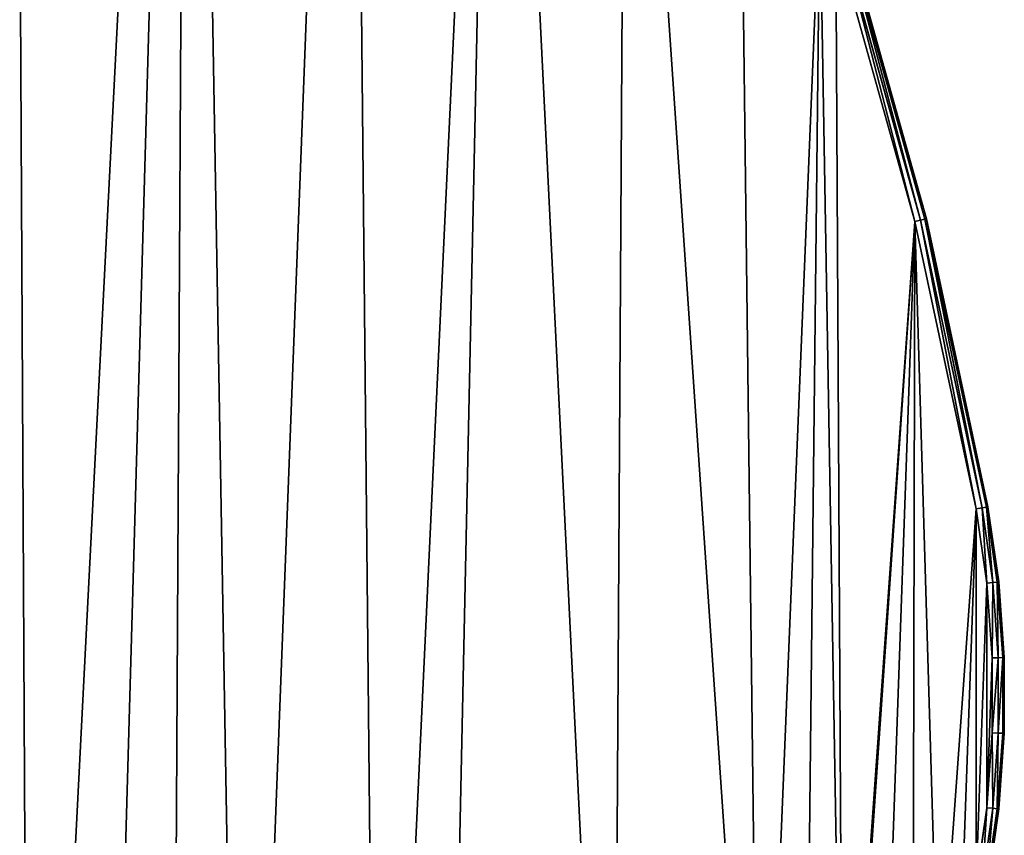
# Model space of a CAD drawing. Extents: x 61 to 680, y 107 to 1063.
# Tile 75 of 186: x 366 to 448, y 317 to 385. Entities that reach past the tile are written whole.
import ezdxf

# ---------------------------------------------------------------- set-up
doc = ezdxf.new("R2010")
doc.units = 0
doc.layers.get('0').update_dxf_attribs({"color": 13, "linetype": 'CONTINUOUS'})

# ---------------------------------------------------------------- blocks, each defined once
blk = doc.blocks.new('GROUP_1')
for p, q in [((351.585, 162.523, 20), (358.166, 138.96, 20)), ((351.585, 162.523), (358.166, 138.96)), ((358.651, 139.08, 19.866), (352.062, 162.673, 19.866)), ((358.651, 139.08, 0.134), (352.062, 162.673, 0.134)), ((359.007, 139.167, 19.5), (352.412, 162.782, 19.5)), ((359.007, 139.167, 0.5), (352.412, 162.782, 0.5)), ((359.137, 139.199, 1), (352.54, 162.822, 1)), ((359.137, 139.199, 19), (352.54, 162.822, 19)), ((358.166, 138.96, 20), (358.651, 139.08, 19.866)), ((358.651, 139.08, 0.134), (358.166, 138.96)), ((358.166, 138.96, 20), (363.277, 115.038, 20)), ((358.166, 138.96), (363.277, 115.038)), ((358.651, 139.08, 19.866), (359.007, 139.167, 19.5)), ((359.007, 139.167, 0.5), (358.651, 139.08, 0.134)), ((363.769, 115.126, 19.866), (358.651, 139.08, 19.866)), ((363.769, 115.126, 0.134), (358.651, 139.08, 0.134)), ((359.007, 139.167, 19.5), (359.137, 139.199, 19)), ((359.137, 139.199, 1), (359.007, 139.167, 0.5)), ((364.13, 115.19, 19.5), (359.007, 139.167, 19.5)), ((364.13, 115.19, 0.5), (359.007, 139.167, 0.5)), ((359.137, 139.199, 1), (359.137, 139.199, 19)), ((364.262, 115.214, 1), (359.137, 139.199, 1)), ((364.262, 115.214, 19), (359.137, 139.199, 19)), ((363.277, 115.038, 20), (363.769, 115.126, 19.866)), ((363.277, 115.038), (363.769, 115.126, 0.134)), ((363.277, 115.038, 20), (364.171, 108.857, 20)), ((363.277, 115.038), (364.171, 108.857)), ((363.769, 115.126, 19.866), (364.13, 115.19, 19.5)), ((363.769, 115.126, 0.134), (364.13, 115.19, 0.5)), ((364.668, 108.911, 19.866), (363.769, 115.126, 19.866)), ((364.668, 108.911, 0.134), (363.769, 115.126, 0.134)), ((364.13, 115.19, 19.5), (364.262, 115.214, 19)), ((364.13, 115.19, 0.5), (364.262, 115.214, 1)), ((365.033, 108.95, 19.5), (364.13, 115.19, 19.5)), ((365.033, 108.95, 0.5), (364.13, 115.19, 0.5)), ((364.262, 115.214, 1), (364.262, 115.214, 19)), ((365.166, 108.964, 1), (364.262, 115.214, 1)), ((365.166, 108.964, 19), (364.262, 115.214, 19)), ((364.171, 108.857, 20), (364.668, 108.911, 19.866)), ((364.171, 108.857), (364.668, 108.911, 0.134)), ((364.171, 108.857, 20), (364.62, 102.63, 20)), ((364.171, 108.857), (364.62, 102.63)), ((364.668, 108.911, 19.866), (365.033, 108.95, 19.5)), ((364.668, 108.911, 0.134), (365.033, 108.95, 0.5)), ((365.12, 102.648, 19.866), (364.668, 108.911, 19.866)), ((365.12, 102.648, 0.134), (364.668, 108.911, 0.134)), ((365.033, 108.95, 19.5), (365.166, 108.964, 19)), ((365.033, 108.95, 0.5), (365.166, 108.964, 1)), ((365.486, 102.661, 19.5), (365.033, 108.95, 19.5)), ((365.486, 102.661, 0.5), (365.033, 108.95, 0.5)), ((365.166, 108.964, 1), (365.166, 108.964, 19)), ((365.62, 102.666, 1), (365.166, 108.964, 1)), ((365.62, 102.666, 19), (365.166, 108.964, 19)), ((364.62, 102.63, 20), (365.12, 102.648, 19.866)), ((364.62, 102.63), (365.12, 102.648, 0.134)), ((364.62, 102.63, 20), (364.621, 96.387, 20)), ((364.62, 102.63), (364.621, 96.387)), ((365.12, 102.648, 19.866), (365.486, 102.661, 19.5)), ((365.12, 102.648, 0.134), (365.486, 102.661, 0.5)), ((365.121, 96.37, 19.866), (365.12, 102.648, 19.866)), ((365.121, 96.37, 0.134), (365.12, 102.648, 0.134)), ((365.486, 102.661, 19.5), (365.62, 102.666, 19)), ((365.486, 102.661, 0.5), (365.62, 102.666, 1)), ((365.487, 96.356, 19.5), (365.486, 102.661, 19.5)), ((365.487, 96.356, 0.5), (365.486, 102.661, 0.5)), ((365.62, 102.666, 1), (365.62, 102.666, 19)), ((365.621, 96.352, 1), (365.62, 102.666, 1)), ((365.621, 96.352, 19), (365.62, 102.666, 19)), ((364.621, 96.387, 20), (364.174, 90.161, 20)), ((364.621, 96.387), (364.174, 90.161)), ((364.621, 96.387, 20), (365.121, 96.37, 19.866)), ((364.621, 96.387), (365.121, 96.37, 0.134)), ((364.672, 90.107, 19.866), (365.121, 96.37, 19.866)), ((364.672, 90.107, 0.134), (365.121, 96.37, 0.134)), ((365.036, 90.068, 19.5), (365.487, 96.356, 19.5)), ((365.036, 90.068, 0.5), (365.487, 96.356, 0.5)), ((365.121, 96.37, 19.866), (365.487, 96.356, 19.5)), ((365.121, 96.37, 0.134), (365.487, 96.356, 0.5)), ((365.169, 90.053, 1), (365.621, 96.352, 1)), ((365.169, 90.053, 19), (365.621, 96.352, 19)), ((365.487, 96.356, 19.5), (365.621, 96.352, 19)), ((365.487, 96.356, 0.5), (365.621, 96.352, 1)), ((365.621, 96.352, 1), (365.621, 96.352, 19)), ((364.174, 90.161, 20), (363.283, 83.982, 20)), ((364.174, 90.161), (363.283, 83.982)), ((363.775, 83.893, 19.866), (364.672, 90.107, 19.866)), ((363.775, 83.893, 0.134), (364.672, 90.107, 0.134)), ((364.135, 83.827, 19.5), (365.036, 90.068, 19.5)), ((364.135, 83.827, 0.5), (365.036, 90.068, 0.5)), ((364.174, 90.161, 20), (364.672, 90.107, 19.866)), ((364.174, 90.161), (364.672, 90.107, 0.134)), ((364.267, 83.803, 1), (365.169, 90.053, 1)), ((364.267, 83.803, 19), (365.169, 90.053, 19)), ((364.672, 90.107, 19.866), (365.036, 90.068, 19.5)), ((364.672, 90.107, 0.134), (365.036, 90.068, 0.5)), ((365.036, 90.068, 19.5), (365.169, 90.053, 19)), ((365.036, 90.068, 0.5), (365.169, 90.053, 1)), ((365.169, 90.053, 1), (365.169, 90.053, 19))]:
    blk.add_line(p, q)
mesh = blk.add_polyface()
corners = [(1.001, 102.63), (1.446, 90.161), (1, 96.387), (1.45, 108.857), (2.338, 83.982), (2.344, 115.038), (3.67, 77.883), (7.455, 138.96), (5.436, 71.895), (7.627, 66.049), (14.036, 162.523), (10.231, 60.378), (13.442, 54.587), (20.372, 44.689), (15.351, 166.309), (22.061, 185.635), (32.574, 32.487), (31.499, 208.206), (42.314, 230.151), (46.71, 22.589), (54.465, 251.385), (59.3, 16.718), (67.906, 271.827), (87.382, 10.088), (82.584, 291.399), (98.444, 310.027), (89.323, 9.63), (133.698, 3.303), (99.039, 310.644), (115.426, 327.639), (119.918, 331.755), (123.776, 334.963), (128.228, 338.286), (132.849, 341.37), (137.625, 344.207), (178.462, 1.001), (142.545, 346.789), (147.593, 349.108), (152.756, 351.159), (158.02, 352.935), (163.37, 354.432), (168.791, 355.646), (174.27, 356.573), (177.105, 356.908), (179.955, 357.11), (223.252, 2.742), (182.81, 357.177), (185.666, 357.11), (188.515, 356.908), (191.351, 356.573), (196.83, 355.646), (202.251, 354.432), (207.601, 352.935), (212.865, 351.159), (218.028, 349.108), (223.076, 346.789), (227.996, 344.207), (267.702, 8.513), (232.772, 341.37), (237.393, 338.286), (241.845, 334.963), (245.703, 331.755), (250.195, 327.639), (266.581, 310.644), (267.176, 310.027), (283.037, 291.399), (272.553, 9.594), (278.523, 10.743), (284.46, 11.957), (297.715, 271.827), (290.381, 13.241), (296.287, 14.594), (302.131, 16.005), (311.155, 251.385), (313.477, 20.055), (323.307, 230.151), (318.911, 22.589), (333.046, 32.487), (334.122, 208.206), (345.261, 44.701), (343.56, 185.635), (350.27, 166.309), (348.996, 49.66), (352.188, 54.599), (351.585, 162.523), (358.166, 138.96), (352.385, 54.903), (355.389, 60.376), (357.994, 66.049), (360.184, 71.895), (363.277, 115.038), (361.951, 77.883), (363.283, 83.982), (364.171, 108.857), (364.174, 90.161), (364.62, 102.63), (364.621, 96.387)]
mesh.append_faces([[corners[k] for k in face] for face in [(0, 1, 2), (94, 95, 96)]], dxfattribs={"vtx0": -1})
mesh.append_faces([[corners[k] for k in face] for face in [(1, 3, 4), (4, 5, 6), (6, 7, 8), (8, 7, 9), (9, 10, 11), (11, 10, 12), (12, 10, 13), (13, 15, 16), (16, 18, 19), (19, 20, 21), (21, 22, 23), (23, 25, 26), (26, 25, 27), (27, 34, 35), (35, 44, 45), (45, 56, 57), (57, 65, 66), (66, 65, 67), (67, 65, 68), (68, 69, 70), (70, 69, 71), (71, 69, 72), (72, 73, 74), (74, 75, 76), (76, 75, 77), (77, 78, 79), (79, 81, 82), (82, 81, 83), (83, 85, 86), (86, 85, 87), (87, 85, 88), (88, 85, 89), (89, 90, 91), (91, 90, 92), (92, 93, 94)]], dxfattribs={"vtx0": -1, "vtx1": -1})
mesh.append_faces([[corners[k] for k in face] for face in [(1, 0, 3), (4, 3, 5), (6, 5, 7), (9, 7, 10), (13, 10, 14), (13, 14, 15), (16, 15, 17), (16, 17, 18), (19, 18, 20), (21, 20, 22), (23, 22, 24), (23, 24, 25), (27, 25, 28), (27, 28, 29), (27, 29, 30), (27, 30, 31), (27, 31, 32), (27, 32, 33), (27, 33, 34), (35, 34, 36), (35, 36, 37), (35, 37, 38), (35, 38, 39), (35, 39, 40), (35, 40, 41), (35, 41, 42), (35, 42, 43), (35, 43, 44), (45, 44, 46), (45, 46, 47), (45, 47, 48), (45, 48, 49), (45, 49, 50), (45, 50, 51), (45, 51, 52), (45, 52, 53), (45, 53, 54), (45, 54, 55), (45, 55, 56), (57, 56, 58), (57, 58, 59), (57, 59, 60), (57, 60, 61), (57, 61, 62), (57, 62, 63), (57, 63, 64), (57, 64, 65), (68, 65, 69), (72, 69, 73), (74, 73, 75), (77, 75, 78), (79, 78, 80), (79, 80, 81), (83, 81, 84), (83, 84, 85), (89, 85, 90), (92, 90, 93), (94, 93, 95)]], dxfattribs={"vtx0": -1, "vtx2": -1})
mesh = blk.add_polyface()
corners = [(1.446, 90.161, 20), (1.001, 102.63, 20), (1, 96.387, 20), (1.45, 108.857, 20), (2.338, 83.982, 20), (2.344, 115.038, 20), (3.67, 77.883, 20), (7.455, 138.96, 20), (5.436, 71.895, 20), (7.627, 66.049, 20), (14.036, 162.523, 20), (10.231, 60.378, 20), (13.442, 54.587, 20), (20.372, 44.689, 20), (15.351, 166.309, 20), (22.061, 185.635, 20), (32.574, 32.487, 20), (31.499, 208.206, 20), (42.314, 230.151, 20), (46.71, 22.589, 20), (54.465, 251.385, 20), (59.3, 16.718, 20), (67.906, 271.827, 20), (87.382, 10.088, 20), (82.584, 291.399, 20), (98.444, 310.027, 20), (89.323, 9.63, 20), (133.698, 3.303, 20), (99.039, 310.644, 20), (115.426, 327.639, 20), (119.918, 331.755, 20), (123.776, 334.963, 20), (128.228, 338.286, 20), (132.849, 341.37, 20), (137.625, 344.207, 20), (178.462, 1.001, 20), (142.545, 346.789, 20), (147.593, 349.108, 20), (152.756, 351.159, 20), (158.02, 352.935, 20), (163.37, 354.432, 20), (168.791, 355.646, 20), (174.27, 356.573, 20), (177.105, 356.908, 20), (179.955, 357.11, 20), (223.252, 2.742, 20), (182.81, 357.177, 20), (185.666, 357.11, 20), (188.515, 356.908, 20), (191.351, 356.573, 20), (196.83, 355.646, 20), (202.251, 354.432, 20), (207.601, 352.935, 20), (212.865, 351.159, 20), (218.028, 349.108, 20), (223.076, 346.789, 20), (227.996, 344.207, 20), (267.702, 8.513, 20), (232.772, 341.37, 20), (237.393, 338.286, 20), (241.845, 334.963, 20), (245.703, 331.755, 20), (250.195, 327.639, 20), (266.581, 310.644, 20), (267.176, 310.027, 20), (283.037, 291.399, 20), (272.553, 9.594, 20), (278.523, 10.743, 20), (284.46, 11.957, 20), (297.715, 271.827, 20), (290.381, 13.241, 20), (296.287, 14.594, 20), (302.131, 16.005, 20), (311.155, 251.385, 20), (313.477, 20.055, 20), (323.307, 230.151, 20), (318.911, 22.589, 20), (333.046, 32.487, 20), (334.122, 208.206, 20), (345.261, 44.701, 20), (343.56, 185.635, 20), (350.27, 166.309, 20), (348.996, 49.66, 20), (352.188, 54.599, 20), (351.585, 162.523, 20), (358.166, 138.96, 20), (352.385, 54.903, 20), (355.389, 60.376, 20), (357.994, 66.049, 20), (360.184, 71.895, 20), (363.277, 115.038, 20), (361.951, 77.883, 20), (363.283, 83.982, 20), (364.171, 108.857, 20), (364.174, 90.161, 20), (364.62, 102.63, 20), (364.621, 96.387, 20)]
mesh.append_faces([[corners[k] for k in face] for face in [(0, 1, 2), (95, 94, 96)]], dxfattribs={"vtx0": -1})
mesh.append_faces([[corners[k] for k in face] for face in [(1, 0, 3), (3, 4, 5), (5, 6, 7), (7, 9, 10), (10, 13, 14), (14, 13, 15), (15, 16, 17), (17, 16, 18), (18, 19, 20), (20, 21, 22), (22, 23, 24), (24, 23, 25), (25, 27, 28), (28, 27, 29), (29, 27, 30), (30, 27, 31), (31, 27, 32), (32, 27, 33), (33, 27, 34), (34, 35, 36), (36, 35, 37), (37, 35, 38), (38, 35, 39), (39, 35, 40), (40, 35, 41), (41, 35, 42), (42, 35, 43), (43, 35, 44), (44, 45, 46), (46, 45, 47), (47, 45, 48), (48, 45, 49), (49, 45, 50), (50, 45, 51), (51, 45, 52), (52, 45, 53), (53, 45, 54), (54, 45, 55), (55, 45, 56), (56, 57, 58), (58, 57, 59), (59, 57, 60), (60, 57, 61), (61, 57, 62), (62, 57, 63), (63, 57, 64), (64, 57, 65), (65, 68, 69), (69, 72, 73), (73, 74, 75), (75, 77, 78), (78, 79, 80), (80, 79, 81), (81, 83, 84), (84, 83, 85), (85, 89, 90), (90, 92, 93), (93, 94, 95)]], dxfattribs={"vtx0": -1, "vtx1": -1})
mesh.append_faces([[corners[k] for k in face] for face in [(3, 0, 4), (5, 4, 6), (7, 6, 8), (7, 8, 9), (10, 9, 11), (10, 11, 12), (10, 12, 13), (15, 13, 16), (18, 16, 19), (20, 19, 21), (22, 21, 23), (25, 23, 26), (25, 26, 27), (34, 27, 35), (44, 35, 45), (56, 45, 57), (65, 57, 66), (65, 66, 67), (65, 67, 68), (69, 68, 70), (69, 70, 71), (69, 71, 72), (73, 72, 74), (75, 74, 76), (75, 76, 77), (78, 77, 79), (81, 79, 82), (81, 82, 83), (85, 83, 86), (85, 86, 87), (85, 87, 88), (85, 88, 89), (90, 89, 91), (90, 91, 92), (93, 92, 94)]], dxfattribs={"vtx0": -1, "vtx2": -1})
mesh = blk.add_polyface()
corners = [(358.166, 138.96, 20), (352.062, 162.673, 19.866), (351.585, 162.523, 20), (358.651, 139.08, 19.866)]
mesh.append_faces([[corners[k] for k in face] for face in [(0, 1, 2), (1, 0, 3)]], dxfattribs={"vtx0": -1})
mesh = blk.add_polyface()
corners = [(352.062, 162.673, 0.134), (358.166, 138.96), (351.585, 162.523), (358.651, 139.08, 0.134)]
mesh.append_faces([[corners[k] for k in face] for face in [(0, 1, 2), (1, 0, 3)]], dxfattribs={"vtx0": -1})
mesh = blk.add_polyface()
corners = [(358.651, 139.08, 19.866), (352.412, 162.782, 19.5), (352.062, 162.673, 19.866), (359.007, 139.167, 19.5)]
mesh.append_faces([[corners[k] for k in face] for face in [(0, 1, 2), (1, 0, 3)]], dxfattribs={"vtx0": -1})
mesh = blk.add_polyface()
corners = [(352.412, 162.782, 0.5), (358.651, 139.08, 0.134), (352.062, 162.673, 0.134), (359.007, 139.167, 0.5)]
mesh.append_faces([[corners[k] for k in face] for face in [(0, 1, 2), (1, 0, 3)]], dxfattribs={"vtx0": -1})
mesh = blk.add_polyface()
corners = [(359.137, 139.199, 19), (352.412, 162.782, 19.5), (359.007, 139.167, 19.5), (352.54, 162.822, 19)]
mesh.append_faces([[corners[k] for k in face] for face in [(0, 1, 2), (1, 0, 3)]], dxfattribs={"vtx0": -1})
mesh = blk.add_polyface()
corners = [(352.412, 162.782, 0.5), (359.137, 139.199, 1), (359.007, 139.167, 0.5), (352.54, 162.822, 1)]
mesh.append_faces([[corners[k] for k in face] for face in [(0, 1, 2), (1, 0, 3)]], dxfattribs={"vtx0": -1})
mesh = blk.add_polyface()
corners = [(352.54, 162.822, 1), (359.137, 139.199, 19), (359.137, 139.199, 1), (352.54, 162.822, 19)]
mesh.append_faces([[corners[k] for k in face] for face in [(0, 1, 2), (1, 0, 3)]], dxfattribs={"vtx0": -1})
mesh = blk.add_polyface()
corners = [(363.277, 115.038, 20), (358.651, 139.08, 19.866), (358.166, 138.96, 20), (363.769, 115.126, 19.866)]
mesh.append_faces([[corners[k] for k in face] for face in [(0, 1, 2), (1, 0, 3)]], dxfattribs={"vtx0": -1})
mesh = blk.add_polyface()
corners = [(358.651, 139.08, 0.134), (363.277, 115.038), (358.166, 138.96), (363.769, 115.126, 0.134)]
mesh.append_faces([[corners[k] for k in face] for face in [(0, 1, 2), (1, 0, 3)]], dxfattribs={"vtx0": -1})
mesh = blk.add_polyface()
corners = [(363.769, 115.126, 19.866), (359.007, 139.167, 19.5), (358.651, 139.08, 19.866), (364.13, 115.19, 19.5)]
mesh.append_faces([[corners[k] for k in face] for face in [(0, 1, 2), (1, 0, 3)]], dxfattribs={"vtx0": -1})
mesh = blk.add_polyface()
corners = [(359.007, 139.167, 0.5), (363.769, 115.126, 0.134), (358.651, 139.08, 0.134), (364.13, 115.19, 0.5)]
mesh.append_faces([[corners[k] for k in face] for face in [(0, 1, 2), (1, 0, 3)]], dxfattribs={"vtx0": -1})
mesh = blk.add_polyface()
corners = [(364.262, 115.214, 19), (359.007, 139.167, 19.5), (364.13, 115.19, 19.5), (359.137, 139.199, 19)]
mesh.append_faces([[corners[k] for k in face] for face in [(0, 1, 2), (1, 0, 3)]], dxfattribs={"vtx0": -1})
mesh = blk.add_polyface()
corners = [(359.007, 139.167, 0.5), (364.262, 115.214, 1), (364.13, 115.19, 0.5), (359.137, 139.199, 1)]
mesh.append_faces([[corners[k] for k in face] for face in [(0, 1, 2), (1, 0, 3)]], dxfattribs={"vtx0": -1})
mesh = blk.add_polyface()
corners = [(359.137, 139.199, 1), (364.262, 115.214, 19), (364.262, 115.214, 1), (359.137, 139.199, 19)]
mesh.append_faces([[corners[k] for k in face] for face in [(0, 1, 2), (1, 0, 3)]], dxfattribs={"vtx0": -1})
mesh = blk.add_polyface()
corners = [(364.171, 108.857, 20), (363.769, 115.126, 19.866), (363.277, 115.038, 20), (364.668, 108.911, 19.866)]
mesh.append_faces([[corners[k] for k in face] for face in [(0, 1, 2), (1, 0, 3)]], dxfattribs={"vtx0": -1})
mesh = blk.add_polyface()
corners = [(363.769, 115.126, 0.134), (364.171, 108.857), (363.277, 115.038), (364.668, 108.911, 0.134)]
mesh.append_faces([[corners[k] for k in face] for face in [(0, 1, 2), (1, 0, 3)]], dxfattribs={"vtx0": -1})
mesh = blk.add_polyface()
corners = [(364.668, 108.911, 19.866), (364.13, 115.19, 19.5), (363.769, 115.126, 19.866), (365.033, 108.95, 19.5)]
mesh.append_faces([[corners[k] for k in face] for face in [(0, 1, 2), (1, 0, 3)]], dxfattribs={"vtx0": -1})
mesh = blk.add_polyface()
corners = [(364.13, 115.19, 0.5), (364.668, 108.911, 0.134), (363.769, 115.126, 0.134), (365.033, 108.95, 0.5)]
mesh.append_faces([[corners[k] for k in face] for face in [(0, 1, 2), (1, 0, 3)]], dxfattribs={"vtx0": -1})
mesh = blk.add_polyface()
corners = [(365.166, 108.964, 19), (364.13, 115.19, 19.5), (365.033, 108.95, 19.5), (364.262, 115.214, 19)]
mesh.append_faces([[corners[k] for k in face] for face in [(0, 1, 2), (1, 0, 3)]], dxfattribs={"vtx0": -1})
mesh = blk.add_polyface()
corners = [(364.13, 115.19, 0.5), (365.166, 108.964, 1), (365.033, 108.95, 0.5), (364.262, 115.214, 1)]
mesh.append_faces([[corners[k] for k in face] for face in [(0, 1, 2), (1, 0, 3)]], dxfattribs={"vtx0": -1})
mesh = blk.add_polyface()
corners = [(364.262, 115.214, 1), (365.166, 108.964, 19), (365.166, 108.964, 1), (364.262, 115.214, 19)]
mesh.append_faces([[corners[k] for k in face] for face in [(0, 1, 2), (1, 0, 3)]], dxfattribs={"vtx0": -1})
mesh = blk.add_polyface()
corners = [(364.62, 102.63, 20), (364.668, 108.911, 19.866), (364.171, 108.857, 20), (365.12, 102.648, 19.866)]
mesh.append_faces([[corners[k] for k in face] for face in [(0, 1, 2), (1, 0, 3)]], dxfattribs={"vtx0": -1})
mesh = blk.add_polyface()
corners = [(364.668, 108.911, 0.134), (364.62, 102.63), (364.171, 108.857), (365.12, 102.648, 0.134)]
mesh.append_faces([[corners[k] for k in face] for face in [(0, 1, 2), (1, 0, 3)]], dxfattribs={"vtx0": -1})
mesh = blk.add_polyface()
corners = [(365.12, 102.648, 19.866), (365.033, 108.95, 19.5), (364.668, 108.911, 19.866), (365.486, 102.661, 19.5)]
mesh.append_faces([[corners[k] for k in face] for face in [(0, 1, 2), (1, 0, 3)]], dxfattribs={"vtx0": -1})
mesh = blk.add_polyface()
corners = [(365.033, 108.95, 0.5), (365.12, 102.648, 0.134), (364.668, 108.911, 0.134), (365.486, 102.661, 0.5)]
mesh.append_faces([[corners[k] for k in face] for face in [(0, 1, 2), (1, 0, 3)]], dxfattribs={"vtx0": -1})
mesh = blk.add_polyface()
corners = [(365.62, 102.666, 19), (365.033, 108.95, 19.5), (365.486, 102.661, 19.5), (365.166, 108.964, 19)]
mesh.append_faces([[corners[k] for k in face] for face in [(0, 1, 2), (1, 0, 3)]], dxfattribs={"vtx0": -1})
mesh = blk.add_polyface()
corners = [(365.033, 108.95, 0.5), (365.62, 102.666, 1), (365.486, 102.661, 0.5), (365.166, 108.964, 1)]
mesh.append_faces([[corners[k] for k in face] for face in [(0, 1, 2), (1, 0, 3)]], dxfattribs={"vtx0": -1})
mesh = blk.add_polyface()
corners = [(365.166, 108.964, 1), (365.62, 102.666, 19), (365.62, 102.666, 1), (365.166, 108.964, 19)]
mesh.append_faces([[corners[k] for k in face] for face in [(0, 1, 2), (1, 0, 3)]], dxfattribs={"vtx0": -1})
mesh = blk.add_polyface()
corners = [(364.621, 96.387, 20), (365.12, 102.648, 19.866), (364.62, 102.63, 20), (365.121, 96.37, 19.866)]
mesh.append_faces([[corners[k] for k in face] for face in [(0, 1, 2), (1, 0, 3)]], dxfattribs={"vtx0": -1})
mesh = blk.add_polyface()
corners = [(365.12, 102.648, 0.134), (364.621, 96.387), (364.62, 102.63), (365.121, 96.37, 0.134)]
mesh.append_faces([[corners[k] for k in face] for face in [(0, 1, 2), (1, 0, 3)]], dxfattribs={"vtx0": -1})
mesh = blk.add_polyface()
corners = [(365.121, 96.37, 19.866), (365.486, 102.661, 19.5), (365.12, 102.648, 19.866), (365.487, 96.356, 19.5)]
mesh.append_faces([[corners[k] for k in face] for face in [(0, 1, 2), (1, 0, 3)]], dxfattribs={"vtx0": -1})
mesh = blk.add_polyface()
corners = [(365.486, 102.661, 0.5), (365.121, 96.37, 0.134), (365.12, 102.648, 0.134), (365.487, 96.356, 0.5)]
mesh.append_faces([[corners[k] for k in face] for face in [(0, 1, 2), (1, 0, 3)]], dxfattribs={"vtx0": -1})
mesh = blk.add_polyface()
corners = [(365.62, 102.666, 19), (365.487, 96.356, 19.5), (365.621, 96.352, 19), (365.486, 102.661, 19.5)]
mesh.append_faces([[corners[k] for k in face] for face in [(0, 1, 2), (1, 0, 3)]], dxfattribs={"vtx0": -1})
mesh = blk.add_polyface()
corners = [(365.487, 96.356, 0.5), (365.62, 102.666, 1), (365.621, 96.352, 1), (365.486, 102.661, 0.5)]
mesh.append_faces([[corners[k] for k in face] for face in [(0, 1, 2), (1, 0, 3)]], dxfattribs={"vtx0": -1})
mesh = blk.add_polyface()
corners = [(365.621, 96.352, 1), (365.62, 102.666, 19), (365.621, 96.352, 19), (365.62, 102.666, 1)]
mesh.append_faces([[corners[k] for k in face] for face in [(0, 1, 2), (1, 0, 3)]], dxfattribs={"vtx0": -1})
mesh = blk.add_polyface()
corners = [(364.672, 90.107, 19.866), (364.621, 96.387, 20), (364.174, 90.161, 20), (365.121, 96.37, 19.866)]
mesh.append_faces([[corners[k] for k in face] for face in [(0, 1, 2), (1, 0, 3)]], dxfattribs={"vtx0": -1})
mesh = blk.add_polyface()
corners = [(364.621, 96.387), (364.672, 90.107, 0.134), (364.174, 90.161), (365.121, 96.37, 0.134)]
mesh.append_faces([[corners[k] for k in face] for face in [(0, 1, 2), (1, 0, 3)]], dxfattribs={"vtx0": -1})
mesh = blk.add_polyface()
corners = [(365.036, 90.068, 19.5), (365.121, 96.37, 19.866), (364.672, 90.107, 19.866), (365.487, 96.356, 19.5)]
mesh.append_faces([[corners[k] for k in face] for face in [(0, 1, 2), (1, 0, 3)]], dxfattribs={"vtx0": -1})
mesh = blk.add_polyface()
corners = [(365.121, 96.37, 0.134), (365.036, 90.068, 0.5), (364.672, 90.107, 0.134), (365.487, 96.356, 0.5)]
mesh.append_faces([[corners[k] for k in face] for face in [(0, 1, 2), (1, 0, 3)]], dxfattribs={"vtx0": -1})
mesh = blk.add_polyface()
corners = [(365.621, 96.352, 19), (365.036, 90.068, 19.5), (365.169, 90.053, 19), (365.487, 96.356, 19.5)]
mesh.append_faces([[corners[k] for k in face] for face in [(0, 1, 2), (1, 0, 3)]], dxfattribs={"vtx0": -1})
mesh = blk.add_polyface()
corners = [(365.036, 90.068, 0.5), (365.621, 96.352, 1), (365.169, 90.053, 1), (365.487, 96.356, 0.5)]
mesh.append_faces([[corners[k] for k in face] for face in [(0, 1, 2), (1, 0, 3)]], dxfattribs={"vtx0": -1})
mesh = blk.add_polyface()
corners = [(365.621, 96.352, 1), (365.169, 90.053, 19), (365.169, 90.053, 1), (365.621, 96.352, 19)]
mesh.append_faces([[corners[k] for k in face] for face in [(0, 1, 2), (1, 0, 3)]], dxfattribs={"vtx0": -1})
mesh = blk.add_polyface()
corners = [(363.775, 83.893, 19.866), (364.174, 90.161, 20), (363.283, 83.982, 20), (364.672, 90.107, 19.866)]
mesh.append_faces([[corners[k] for k in face] for face in [(0, 1, 2), (1, 0, 3)]], dxfattribs={"vtx0": -1})
mesh = blk.add_polyface()
corners = [(364.174, 90.161), (363.775, 83.893, 0.134), (363.283, 83.982), (364.672, 90.107, 0.134)]
mesh.append_faces([[corners[k] for k in face] for face in [(0, 1, 2), (1, 0, 3)]], dxfattribs={"vtx0": -1})
mesh = blk.add_polyface()
corners = [(364.135, 83.827, 19.5), (364.672, 90.107, 19.866), (363.775, 83.893, 19.866), (365.036, 90.068, 19.5)]
mesh.append_faces([[corners[k] for k in face] for face in [(0, 1, 2), (1, 0, 3)]], dxfattribs={"vtx0": -1})
mesh = blk.add_polyface()
corners = [(364.672, 90.107, 0.134), (364.135, 83.827, 0.5), (363.775, 83.893, 0.134), (365.036, 90.068, 0.5)]
mesh.append_faces([[corners[k] for k in face] for face in [(0, 1, 2), (1, 0, 3)]], dxfattribs={"vtx0": -1})
mesh = blk.add_polyface()
corners = [(365.169, 90.053, 19), (364.135, 83.827, 19.5), (364.267, 83.803, 19), (365.036, 90.068, 19.5)]
mesh.append_faces([[corners[k] for k in face] for face in [(0, 1, 2), (1, 0, 3)]], dxfattribs={"vtx0": -1})
mesh = blk.add_polyface()
corners = [(364.135, 83.827, 0.5), (365.169, 90.053, 1), (364.267, 83.803, 1), (365.036, 90.068, 0.5)]
mesh.append_faces([[corners[k] for k in face] for face in [(0, 1, 2), (1, 0, 3)]], dxfattribs={"vtx0": -1})
mesh = blk.add_polyface()
corners = [(364.267, 83.803, 1), (365.169, 90.053, 19), (364.267, 83.803, 19), (365.169, 90.053, 1)]
mesh.append_faces([[corners[k] for k in face] for face in [(0, 1, 2), (1, 0, 3)]], dxfattribs={"vtx0": -1})
blk = doc.blocks.new('GROUP_9')
blk.add_blockref('GROUP_1', (9.172, 122.317, 500.5))

msp = doc.modelspace()

# ---------------------------------------------------------------- block references
msp.add_blockref('GROUP_9', (72.909, 107.246, -0.5))

doc.saveas('drawing.dxf')
